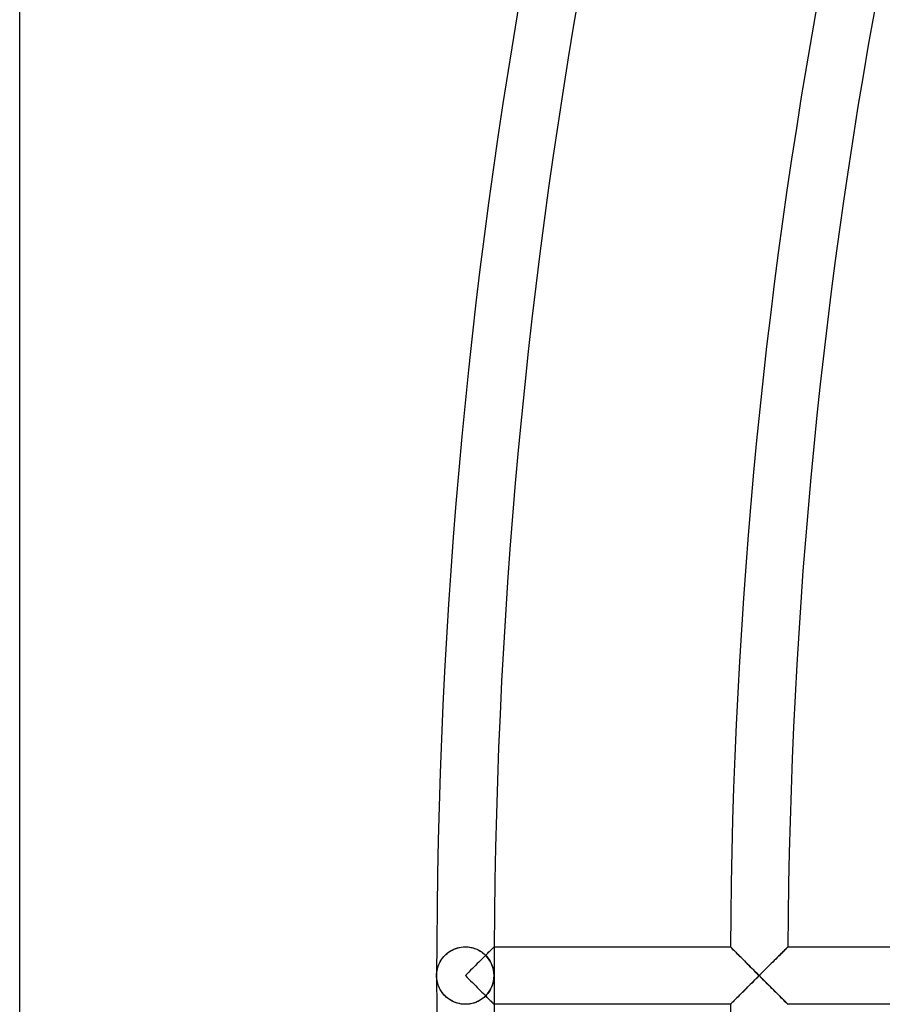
# Model space of a CAD drawing. Header units: millimetres. Extents: x -250 to 250, y -250 to 250.
# Tile 2 of 27: x -250 to -215, y -1 to 39. Entities that reach past the tile are written whole.
import ezdxf

# ---------------------------------------------------------------- set-up
doc = ezdxf.new("R2010")
doc.units = ezdxf.units.MM
doc.layers.add('HIDDEN', color=7, linetype='Continuous')
doc.layers.add('THICK', color=7, linetype='Continuous')

msp = doc.modelspace()

# ---------------------------------------------------------------- linework, layer by layer
at = {"layer": 'HIDDEN'}
for p, q in [((-232.883, 0.753), (-232.837, 0.804)), ((-232.865, 0.773), (-232.819, 0.822)), ((-232.837, 0.804), (-232.787, 0.852)), ((-232.819, 0.822), (-232.769, 0.868)), ((-232.787, 0.852), (-232.733, 0.899)), ((-232.769, 0.868), (-232.716, 0.913)), ((-232.733, 0.899), (-232.675, 0.943)), ((-232.716, 0.913), (-232.659, 0.955)), ((-232.675, 0.943), (-232.613, 0.985)), ((-232.659, 0.955), (-232.598, 0.994)), ((-232.613, 0.985), (-232.547, 1.023)), ((-232.598, 0.994), (-232.534, 1.03)), ((-232.547, 1.023), (-232.478, 1.057)), ((-232.534, 1.03), (-232.466, 1.062)), ((-232.478, 1.057), (-232.405, 1.087)), ((-232.466, 1.062), (-232.394, 1.091)), ((-232.405, 1.087), (-232.328, 1.113)), ((-232.394, 1.091), (-232.32, 1.115)), ((-232.328, 1.113), (-232.249, 1.133)), ((-232.32, 1.115), (-232.242, 1.134)), ((-232.249, 1.133), (-232.167, 1.148)), ((-232.242, 1.134), (-232.163, 1.148)), ((-232.167, 1.148), (-232.084, 1.157)), ((-232.163, 1.148), (-232.082, 1.157)), ((-232.084, 1.157), (-232, 1.16)), ((-232.082, 1.157), (-232, 1.16)), ((-232, 1.16), (-231.912, 1.157)), ((-232, 1.16), (-231.945, 1.159)), ((-231.945, 1.159), (-231.891, 1.155)), ((-231.912, 1.157), (-231.825, 1.147)), ((-231.891, 1.155), (-231.837, 1.149)), ((-231.837, 1.149), (-231.784, 1.14)), ((-231.825, 1.147), (-231.74, 1.13)), ((-231.784, 1.14), (-231.732, 1.129)), ((-231.74, 1.13), (-231.658, 1.108)), ((-231.732, 1.129), (-231.68, 1.115)), ((-231.68, 1.115), (-231.63, 1.099)), ((-231.658, 1.108), (-231.578, 1.081)), ((-231.63, 1.099), (-231.581, 1.082)), ((-231.581, 1.082), (-231.534, 1.062)), ((-231.578, 1.081), (-231.503, 1.048)), ((-231.534, 1.062), (-231.488, 1.041)), ((-231.503, 1.048), (-231.432, 1.011)), ((-231.488, 1.041), (-231.443, 1.018)), ((-231.443, 1.018), (-231.401, 0.993)), ((-231.432, 1.011), (-231.365, 0.971)), ((-231.401, 0.993), (-231.36, 0.967)), ((-231.365, 0.971), (-231.302, 0.926)), ((-231.36, 0.967), (-231.32, 0.94)), ((-231.32, 0.94), (-231.282, 0.911)), ((-231.302, 0.926), (-231.243, 0.879)), ((-231.282, 0.911), (-231.246, 0.882)), ((-231.246, 0.882), (-231.212, 0.851)), ((-231.243, 0.879), (-231.189, 0.83)), ((-231.212, 0.851), (-231.179, 0.82)), ((-231.189, 0.83), (-231.139, 0.778)), ((-231.179, 0.82), (-231.147, 0.851)), ((-231.147, 0.851), (-231.117, 0.882)), ((-231.117, 0.882), (-231.087, 0.911)), ((-231.087, 0.911), (-231.058, 0.94)), ((-231.058, 0.94), (-231.031, 0.967)), ((-231.031, 0.967), (-231.005, 0.993)), ((-231.005, 0.993), (-230.98, 1.018)), ((-230.98, 1.018), (-230.957, 1.041)), ((-230.957, 1.041), (-230.936, 1.062)), ((-230.936, 1.062), (-230.916, 1.082)), ((-230.916, 1.082), (-230.898, 1.099)), ((-230.898, 1.099), (-230.882, 1.115)), ((-230.882, 1.115), (-230.869, 1.128)), ((-230.869, 1.128), (-230.858, 1.14)), ((-230.858, 1.14), (-230.849, 1.148)), ((-230.849, 1.148), (-230.842, 1.155)), ((-230.842, 1.155), (-230.838, 1.159)), ((-230.838, 1.159), (-230.837, 1.16)), ((-221.29, 1.16), (-221.287, 1.157)), ((-221.287, 1.157), (-221.278, 1.148)), ((-221.278, 1.148), (-221.263, 1.133)), ((-221.263, 1.133), (-221.243, 1.113)), ((-221.243, 1.113), (-221.218, 1.087)), ((-221.218, 1.087), (-221.188, 1.057)), ((-221.188, 1.057), (-221.154, 1.023)), ((-221.154, 1.023), (-221.116, 0.985)), ((-221.116, 0.985), (-221.075, 0.943)), ((-221.075, 0.943), (-221.031, 0.899)), ((-221.031, 0.899), (-220.984, 0.852)), ((-220.984, 0.852), (-220.935, 0.803)), ((-220.935, 0.803), (-220.884, 0.752)), ((-219.337, 0.795), (-219.287, 0.845)), ((-219.287, 0.845), (-219.239, 0.892)), ((-219.239, 0.892), (-219.194, 0.938)), ((-219.194, 0.938), (-219.151, 0.98)), ((-219.151, 0.98), (-219.112, 1.019)), ((-219.112, 1.019), (-219.077, 1.054)), ((-219.077, 1.054), (-219.046, 1.085)), ((-219.046, 1.085), (-219.019, 1.111)), ((-219.019, 1.111), (-218.998, 1.132)), ((-218.998, 1.132), (-218.983, 1.147)), ((-218.983, 1.147), (-218.973, 1.157)), ((-218.973, 1.157), (-218.97, 1.16)), ((-233.103, 0.36), (-233.082, 0.419)), ((-233.095, 0.383), (-233.072, 0.444)), ((-233.082, 0.419), (-233.057, 0.477)), ((-233.072, 0.444), (-233.045, 0.503)), ((-233.057, 0.477), (-233.03, 0.534)), ((-233.045, 0.503), (-233.015, 0.561)), ((-233.03, 0.534), (-232.998, 0.591)), ((-233.015, 0.561), (-232.982, 0.617)), ((-232.998, 0.591), (-232.963, 0.646)), ((-232.982, 0.617), (-232.946, 0.671)), ((-232.963, 0.646), (-232.925, 0.7)), ((-232.946, 0.671), (-232.907, 0.723)), ((-232.925, 0.7), (-232.883, 0.753)), ((-232.907, 0.723), (-232.865, 0.773)), ((-231.139, 0.778), (-231.094, 0.724)), ((-231.094, 0.724), (-231.052, 0.669)), ((-231.052, 0.669), (-231.014, 0.612)), ((-231.014, 0.612), (-230.981, 0.553)), ((-230.981, 0.553), (-230.951, 0.494)), ((-230.951, 0.494), (-230.924, 0.434)), ((-230.924, 0.434), (-230.902, 0.374)), ((-220.884, 0.752), (-220.832, 0.7)), ((-220.832, 0.7), (-220.778, 0.646)), ((-220.778, 0.646), (-220.723, 0.59)), ((-220.723, 0.59), (-220.667, 0.534)), ((-220.667, 0.534), (-220.61, 0.477)), ((-220.61, 0.477), (-220.552, 0.419)), ((-220.552, 0.419), (-220.493, 0.36)), ((-219.738, 0.395), (-219.676, 0.457)), ((-219.676, 0.457), (-219.615, 0.518)), ((-219.615, 0.518), (-219.556, 0.577)), ((-219.556, 0.577), (-219.498, 0.634)), ((-219.498, 0.634), (-219.443, 0.689)), ((-219.443, 0.689), (-219.389, 0.743)), ((-219.389, 0.743), (-219.337, 0.795)), ((-233.16, 0), (-233.158, 0.065)), ((-233.16, 0), (-233.158, 0.061)), ((-233.158, 0.065), (-233.153, 0.13)), ((-233.158, 0.061), (-233.154, 0.121)), ((-233.154, 0.121), (-233.146, 0.181)), ((-233.153, 0.13), (-233.144, 0.194)), ((-233.146, 0.181), (-233.135, 0.241)), ((-233.144, 0.194), (-233.131, 0.258)), ((-233.135, 0.241), (-233.12, 0.301)), ((-233.131, 0.258), (-233.115, 0.321)), ((-233.12, 0.301), (-233.103, 0.36)), ((-233.115, 0.321), (-233.095, 0.383)), ((-230.902, 0.374), (-230.883, 0.312)), ((-230.883, 0.312), (-230.867, 0.25)), ((-230.867, 0.25), (-230.855, 0.188)), ((-230.855, 0.188), (-230.847, 0.125)), ((-230.847, 0.125), (-230.842, 0.063)), ((-230.842, 0.063), (-230.84, 0)), ((-230.84, 0), (-230.842, -0.063)), ((-220.493, 0.36), (-220.434, 0.301)), ((-220.434, 0.301), (-220.374, 0.241)), ((-220.374, 0.241), (-220.314, 0.181)), ((-220.314, 0.181), (-220.254, 0.121)), ((-220.254, 0.121), (-220.194, 0.06)), ((-220.194, 0.06), (-220.133, 0)), ((-220.133, 0), (-220.194, -0.06)), ((-220.133, 0), (-220.066, 0.067)), ((-220.066, -0.067), (-220.133, 0)), ((-220.066, 0.067), (-219.999, 0.134)), ((-219.999, 0.134), (-219.933, 0.201)), ((-219.933, 0.201), (-219.867, 0.267)), ((-219.867, 0.267), (-219.802, 0.331)), ((-219.802, 0.331), (-219.738, 0.395)), ((-233.158, -0.065), (-233.16, 0)), ((-233.158, -0.061), (-233.16, 0)), ((-233.154, -0.121), (-233.158, -0.061)), ((-233.153, -0.13), (-233.158, -0.065)), ((-233.146, -0.181), (-233.154, -0.121)), ((-233.144, -0.194), (-233.153, -0.13)), ((-233.135, -0.241), (-233.146, -0.181)), ((-233.131, -0.258), (-233.144, -0.194)), ((-233.12, -0.301), (-233.135, -0.241)), ((-233.115, -0.321), (-233.131, -0.258)), ((-233.103, -0.36), (-233.12, -0.301)), ((-233.095, -0.383), (-233.115, -0.321)), ((-233.082, -0.419), (-233.103, -0.36)), ((-233.072, -0.444), (-233.095, -0.383)), ((-230.902, -0.374), (-230.924, -0.434)), ((-230.883, -0.312), (-230.902, -0.374)), ((-230.867, -0.25), (-230.883, -0.312)), ((-230.855, -0.188), (-230.867, -0.25)), ((-230.847, -0.125), (-230.855, -0.188)), ((-230.842, -0.063), (-230.847, -0.125)), ((-220.493, -0.36), (-220.552, -0.419)), ((-220.434, -0.301), (-220.493, -0.36)), ((-220.374, -0.241), (-220.434, -0.301)), ((-220.314, -0.181), (-220.374, -0.241)), ((-220.254, -0.121), (-220.314, -0.181)), ((-220.194, -0.06), (-220.254, -0.121)), ((-219.999, -0.134), (-220.066, -0.067)), ((-219.933, -0.201), (-219.999, -0.134)), ((-219.867, -0.267), (-219.933, -0.201)), ((-219.802, -0.331), (-219.867, -0.267)), ((-219.738, -0.395), (-219.802, -0.331)), ((-219.676, -0.457), (-219.738, -0.395)), ((-233.057, -0.477), (-233.082, -0.419)), ((-233.045, -0.503), (-233.072, -0.444)), ((-233.03, -0.534), (-233.057, -0.477)), ((-233.015, -0.561), (-233.045, -0.503)), ((-232.998, -0.591), (-233.03, -0.534)), ((-232.982, -0.617), (-233.015, -0.561)), ((-232.963, -0.646), (-232.998, -0.591)), ((-232.946, -0.671), (-232.982, -0.617)), ((-232.925, -0.7), (-232.963, -0.646)), ((-232.907, -0.723), (-232.946, -0.671)), ((-232.883, -0.753), (-232.925, -0.7)), ((-232.865, -0.773), (-232.907, -0.723)), ((-232.837, -0.804), (-232.883, -0.753)), ((-232.819, -0.822), (-232.865, -0.773)), ((-231.139, -0.778), (-231.189, -0.83)), ((-231.094, -0.724), (-231.139, -0.778)), ((-231.052, -0.669), (-231.094, -0.724)), ((-231.014, -0.612), (-231.052, -0.669)), ((-230.981, -0.553), (-231.014, -0.612)), ((-230.951, -0.494), (-230.981, -0.553)), ((-230.924, -0.434), (-230.951, -0.494)), ((-220.884, -0.752), (-220.935, -0.803)), ((-220.832, -0.7), (-220.884, -0.752)), ((-220.778, -0.646), (-220.832, -0.7)), ((-220.723, -0.59), (-220.778, -0.646)), ((-220.667, -0.534), (-220.723, -0.59)), ((-220.61, -0.477), (-220.667, -0.534)), ((-220.552, -0.419), (-220.61, -0.477)), ((-219.615, -0.518), (-219.676, -0.457)), ((-219.556, -0.577), (-219.615, -0.518)), ((-219.498, -0.634), (-219.556, -0.577)), ((-219.443, -0.689), (-219.498, -0.634)), ((-219.389, -0.743), (-219.443, -0.689)), ((-219.337, -0.795), (-219.389, -0.743)), ((-219.287, -0.845), (-219.337, -0.795)), ((-232.787, -0.852), (-232.837, -0.804)), ((-232.769, -0.868), (-232.819, -0.822)), ((-232.733, -0.899), (-232.787, -0.852)), ((-232.716, -0.913), (-232.769, -0.868)), ((-232.675, -0.943), (-232.733, -0.899)), ((-232.659, -0.955), (-232.716, -0.913)), ((-232.613, -0.985), (-232.675, -0.943)), ((-232.598, -0.994), (-232.659, -0.955)), ((-232.547, -1.023), (-232.613, -0.985)), ((-232.534, -1.03), (-232.598, -0.994)), ((-232.478, -1.057), (-232.547, -1.023)), ((-232.466, -1.062), (-232.534, -1.03)), ((-232.405, -1.087), (-232.478, -1.057)), ((-232.394, -1.091), (-232.466, -1.062)), ((-232.328, -1.113), (-232.405, -1.087)), ((-232.32, -1.115), (-232.394, -1.091)), ((-232.249, -1.133), (-232.328, -1.113)), ((-232.242, -1.134), (-232.32, -1.115)), ((-232.167, -1.148), (-232.249, -1.133)), ((-232.163, -1.148), (-232.242, -1.134)), ((-232.084, -1.157), (-232.167, -1.148)), ((-232.082, -1.157), (-232.163, -1.148)), ((-232, -1.16), (-232.084, -1.157)), ((-232, -1.16), (-232.082, -1.157)), ((-231.912, -1.157), (-232, -1.16)), ((-231.945, -1.159), (-232, -1.16)), ((-231.891, -1.155), (-231.945, -1.159)), ((-231.825, -1.147), (-231.912, -1.157)), ((-231.837, -1.149), (-231.891, -1.155)), ((-231.784, -1.14), (-231.837, -1.149)), ((-231.74, -1.13), (-231.825, -1.147)), ((-231.732, -1.129), (-231.784, -1.14)), ((-231.658, -1.108), (-231.74, -1.13)), ((-231.68, -1.115), (-231.732, -1.129)), ((-231.63, -1.099), (-231.68, -1.115)), ((-231.578, -1.081), (-231.658, -1.108)), ((-231.581, -1.082), (-231.63, -1.099)), ((-231.534, -1.062), (-231.581, -1.082)), ((-231.503, -1.048), (-231.578, -1.081)), ((-231.488, -1.041), (-231.534, -1.062)), ((-231.432, -1.011), (-231.503, -1.048)), ((-231.443, -1.018), (-231.488, -1.041)), ((-231.401, -0.993), (-231.443, -1.018)), ((-231.365, -0.971), (-231.432, -1.011)), ((-231.36, -0.967), (-231.401, -0.993)), ((-231.302, -0.926), (-231.365, -0.971)), ((-231.32, -0.94), (-231.36, -0.967)), ((-231.282, -0.911), (-231.32, -0.94)), ((-231.243, -0.879), (-231.302, -0.926)), ((-231.246, -0.882), (-231.282, -0.911)), ((-231.212, -0.851), (-231.246, -0.882)), ((-231.189, -0.83), (-231.243, -0.879)), ((-231.179, -0.82), (-231.212, -0.851)), ((-231.147, -0.851), (-231.179, -0.82)), ((-231.117, -0.882), (-231.147, -0.851)), ((-231.087, -0.911), (-231.117, -0.882)), ((-231.058, -0.94), (-231.087, -0.911)), ((-231.031, -0.967), (-231.058, -0.94)), ((-231.005, -0.993), (-231.031, -0.967)), ((-230.98, -1.018), (-231.005, -0.993)), ((-230.957, -1.041), (-230.98, -1.018)), ((-230.936, -1.062), (-230.957, -1.041)), ((-230.916, -1.082), (-230.936, -1.062)), ((-230.898, -1.099), (-230.916, -1.082)), ((-230.882, -1.115), (-230.898, -1.099)), ((-230.869, -1.128), (-230.882, -1.115)), ((-230.858, -1.14), (-230.869, -1.128)), ((-230.849, -1.148), (-230.858, -1.14)), ((-230.842, -1.155), (-230.849, -1.148)), ((-230.838, -1.159), (-230.842, -1.155)), ((-230.837, -1.16), (-230.838, -1.159)), ((-221.287, -1.157), (-221.29, -1.16)), ((-221.278, -1.148), (-221.287, -1.157)), ((-221.263, -1.133), (-221.278, -1.148)), ((-221.243, -1.113), (-221.263, -1.133)), ((-221.218, -1.087), (-221.243, -1.113)), ((-221.188, -1.057), (-221.218, -1.087)), ((-221.154, -1.023), (-221.188, -1.057)), ((-221.116, -0.985), (-221.154, -1.023)), ((-221.075, -0.943), (-221.116, -0.985)), ((-221.031, -0.899), (-221.075, -0.943)), ((-220.984, -0.852), (-221.031, -0.899)), ((-220.935, -0.803), (-220.984, -0.852)), ((-219.239, -0.892), (-219.287, -0.845)), ((-219.194, -0.938), (-219.239, -0.892)), ((-219.151, -0.98), (-219.194, -0.938)), ((-219.112, -1.019), (-219.151, -0.98)), ((-219.077, -1.054), (-219.112, -1.019)), ((-219.046, -1.085), (-219.077, -1.054)), ((-219.019, -1.111), (-219.046, -1.085)), ((-218.998, -1.132), (-219.019, -1.111)), ((-218.983, -1.147), (-218.998, -1.132)), ((-218.973, -1.157), (-218.983, -1.147)), ((-218.97, -1.16), (-218.973, -1.157))]:
    msp.add_line(p, q, dxfattribs=at)
for start, end in [(179.71211, 180.00002), (180.00002, 180.28789)]:
    msp.add_arc((0, 0), 230.84, start, end, dxfattribs=at)
msp.add_ellipse((-232, 0), major_axis=(1.16, 0), ratio=1, start_param=-0.784513, end_param=0.784513, dxfattribs=at)
at = {"layer": 'THICK'}
for p, q in [((-250, -240), (-250, 240)), ((-231.167, 0.831), (-231.219, 0.78)), ((-231.119, 0.879), (-231.167, 0.831)), ((-231.074, 0.924), (-231.119, 0.879)), ((-231.033, 0.965), (-231.074, 0.924)), ((-230.995, 1.003), (-231.033, 0.965)), ((-230.961, 1.037), (-230.995, 1.003)), ((-230.93, 1.068), (-230.961, 1.037)), ((-230.902, 1.095), (-230.93, 1.068)), ((-230.88, 1.118), (-230.902, 1.095)), ((-230.861, 1.136), (-230.88, 1.118)), ((-230.848, 1.149), (-230.861, 1.136)), ((-230.84, 1.157), (-230.848, 1.149)), ((-230.837, 1.16), (-230.84, 1.157)), ((-230.837, 1.16), (-221.29, 1.16)), ((-221.287, 1.157), (-221.29, 1.16)), ((-221.279, 1.149), (-221.287, 1.157)), ((-221.265, 1.135), (-221.279, 1.149)), ((-221.246, 1.116), (-221.265, 1.135)), ((-221.223, 1.092), (-221.246, 1.116)), ((-221.195, 1.064), (-221.223, 1.092)), ((-221.163, 1.032), (-221.195, 1.064)), ((-221.127, 0.996), (-221.163, 1.032)), ((-221.089, 0.957), (-221.127, 0.996)), ((-221.047, 0.916), (-221.089, 0.957)), ((-221.003, 0.872), (-221.047, 0.916)), ((-220.957, 0.825), (-221.003, 0.872)), ((-220.909, 0.777), (-220.957, 0.825)), ((-219.301, 0.831), (-219.352, 0.78)), ((-219.253, 0.879), (-219.301, 0.831)), ((-219.208, 0.924), (-219.253, 0.879)), ((-219.166, 0.965), (-219.208, 0.924)), ((-219.129, 1.002), (-219.166, 0.965)), ((-219.094, 1.037), (-219.129, 1.002)), ((-219.063, 1.068), (-219.094, 1.037)), ((-219.036, 1.095), (-219.063, 1.068)), ((-219.013, 1.118), (-219.036, 1.095)), ((-218.994, 1.136), (-219.013, 1.118)), ((-218.981, 1.149), (-218.994, 1.136)), ((-218.973, 1.157), (-218.981, 1.149)), ((-218.97, 1.16), (-218.973, 1.157)), ((-218.97, 1.16), (-209.423, 1.16)), ((-231.581, 0.418), (-231.648, 0.351)), ((-231.516, 0.484), (-231.581, 0.418)), ((-231.452, 0.548), (-231.516, 0.484)), ((-231.39, 0.609), (-231.452, 0.548)), ((-231.33, 0.669), (-231.39, 0.609)), ((-231.273, 0.726), (-231.33, 0.669)), ((-231.219, 0.78), (-231.273, 0.726)), ((-220.859, 0.727), (-220.909, 0.777)), ((-220.808, 0.676), (-220.859, 0.727)), ((-220.756, 0.623), (-220.808, 0.676)), ((-220.702, 0.57), (-220.756, 0.623)), ((-220.648, 0.515), (-220.702, 0.57)), ((-220.593, 0.46), (-220.648, 0.515)), ((-220.537, 0.404), (-220.593, 0.46)), ((-220.48, 0.347), (-220.537, 0.404)), ((-219.715, 0.418), (-219.782, 0.351)), ((-219.649, 0.484), (-219.715, 0.418)), ((-219.585, 0.547), (-219.649, 0.484)), ((-219.524, 0.609), (-219.585, 0.547)), ((-219.464, 0.668), (-219.524, 0.609)), ((-219.407, 0.726), (-219.464, 0.668)), ((-219.352, 0.78), (-219.407, 0.726)), ((-231.929, 0.071), (-232, 0)), ((-231.858, 0.142), (-231.929, 0.071)), ((-231.787, 0.213), (-231.858, 0.142)), ((-231.717, 0.283), (-231.787, 0.213)), ((-231.648, 0.351), (-231.717, 0.283)), ((-220.423, 0.29), (-220.48, 0.347)), ((-220.365, 0.232), (-220.423, 0.29)), ((-220.308, 0.174), (-220.365, 0.232)), ((-220.25, 0.116), (-220.308, 0.174)), ((-220.192, 0.058), (-220.25, 0.116)), ((-220.133, 0), (-220.192, 0.058)), ((-220.192, -0.058), (-220.133, 0)), ((-220.062, 0.071), (-220.133, 0)), ((-220.133, 0), (-220.062, -0.071)), ((-219.991, 0.142), (-220.062, 0.071)), ((-219.92, 0.213), (-219.991, 0.142)), ((-219.85, 0.283), (-219.92, 0.213)), ((-219.782, 0.351), (-219.85, 0.283)), ((-232, 0), (-231.929, -0.071)), ((-231.929, -0.071), (-231.858, -0.142)), ((-231.858, -0.142), (-231.787, -0.213)), ((-231.787, -0.213), (-231.717, -0.283)), ((-231.717, -0.283), (-231.648, -0.351)), ((-231.648, -0.351), (-231.581, -0.418)), ((-220.537, -0.404), (-220.48, -0.347)), ((-220.48, -0.347), (-220.423, -0.29)), ((-220.423, -0.29), (-220.365, -0.232)), ((-220.365, -0.232), (-220.308, -0.174)), ((-220.308, -0.174), (-220.25, -0.116)), ((-220.25, -0.116), (-220.192, -0.058)), ((-220.062, -0.071), (-219.991, -0.142)), ((-219.991, -0.142), (-219.92, -0.213)), ((-219.92, -0.213), (-219.85, -0.283)), ((-219.85, -0.283), (-219.782, -0.351)), ((-219.782, -0.351), (-219.715, -0.418)), ((-231.581, -0.418), (-231.516, -0.484)), ((-231.516, -0.484), (-231.452, -0.548)), ((-231.452, -0.548), (-231.39, -0.609)), ((-231.39, -0.609), (-231.33, -0.669)), ((-231.33, -0.669), (-231.273, -0.726)), ((-231.273, -0.726), (-231.219, -0.78)), ((-231.219, -0.78), (-231.167, -0.831)), ((-220.957, -0.825), (-220.909, -0.777)), ((-220.909, -0.777), (-220.859, -0.727)), ((-220.859, -0.727), (-220.808, -0.676)), ((-220.808, -0.676), (-220.756, -0.623)), ((-220.756, -0.623), (-220.702, -0.57)), ((-220.702, -0.57), (-220.648, -0.515)), ((-220.648, -0.515), (-220.593, -0.46)), ((-220.593, -0.46), (-220.537, -0.404)), ((-219.715, -0.418), (-219.649, -0.484)), ((-219.649, -0.484), (-219.585, -0.547)), ((-219.585, -0.547), (-219.524, -0.609)), ((-219.524, -0.609), (-219.464, -0.668)), ((-219.464, -0.668), (-219.407, -0.726)), ((-219.407, -0.726), (-219.352, -0.78)), ((-219.352, -0.78), (-219.301, -0.831)), ((-231.167, -0.831), (-231.119, -0.879)), ((-231.119, -0.879), (-231.074, -0.924)), ((-231.074, -0.924), (-231.033, -0.965)), ((-231.033, -0.965), (-230.995, -1.003)), ((-230.995, -1.003), (-230.961, -1.037)), ((-230.961, -1.037), (-230.93, -1.068)), ((-230.93, -1.068), (-230.902, -1.095)), ((-230.902, -1.095), (-230.88, -1.118)), ((-230.88, -1.118), (-230.861, -1.136)), ((-230.861, -1.136), (-230.848, -1.149)), ((-230.848, -1.149), (-230.84, -1.157)), ((-230.84, -1.157), (-230.837, -1.16)), ((-221.29, -1.16), (-230.837, -1.16)), ((-221.29, -1.16), (-221.287, -1.157)), ((-221.287, -1.157), (-221.279, -1.149)), ((-221.279, -1.149), (-221.265, -1.135)), ((-221.265, -1.135), (-221.246, -1.116)), ((-221.246, -1.116), (-221.223, -1.092)), ((-221.223, -1.092), (-221.195, -1.064)), ((-221.195, -1.064), (-221.163, -1.032)), ((-221.163, -1.032), (-221.127, -0.996)), ((-221.127, -0.996), (-221.089, -0.957)), ((-221.089, -0.957), (-221.047, -0.916)), ((-221.047, -0.916), (-221.003, -0.872)), ((-221.003, -0.872), (-220.957, -0.825)), ((-219.301, -0.831), (-219.253, -0.879)), ((-219.253, -0.879), (-219.208, -0.924)), ((-219.208, -0.924), (-219.166, -0.965)), ((-219.166, -0.965), (-219.129, -1.002)), ((-219.129, -1.002), (-219.094, -1.037)), ((-219.094, -1.037), (-219.063, -1.068)), ((-219.063, -1.068), (-219.036, -1.095)), ((-219.036, -1.095), (-219.013, -1.118)), ((-219.013, -1.118), (-218.994, -1.136)), ((-218.994, -1.136), (-218.981, -1.149)), ((-218.981, -1.149), (-218.973, -1.157)), ((-218.973, -1.157), (-218.97, -1.16)), ((-209.423, -1.16), (-218.97, -1.16))]:
    msp.add_line(p, q, dxfattribs=at)
for radius, start, end in [(233.16, 137.45223, 180.00002), (230.84, 137.47687, 179.71211), (221.293, 137.58378, 179.69968), (218.973, 137.61117, 179.69647), (233.16, 180.00002, 222.54777), (230.84, 180.28789, 222.52313), (221.293, 180.30032, 222.41622)]:
    msp.add_arc((0, 0), radius, start, end, dxfattribs=at)

doc.saveas('drawing.dxf')
